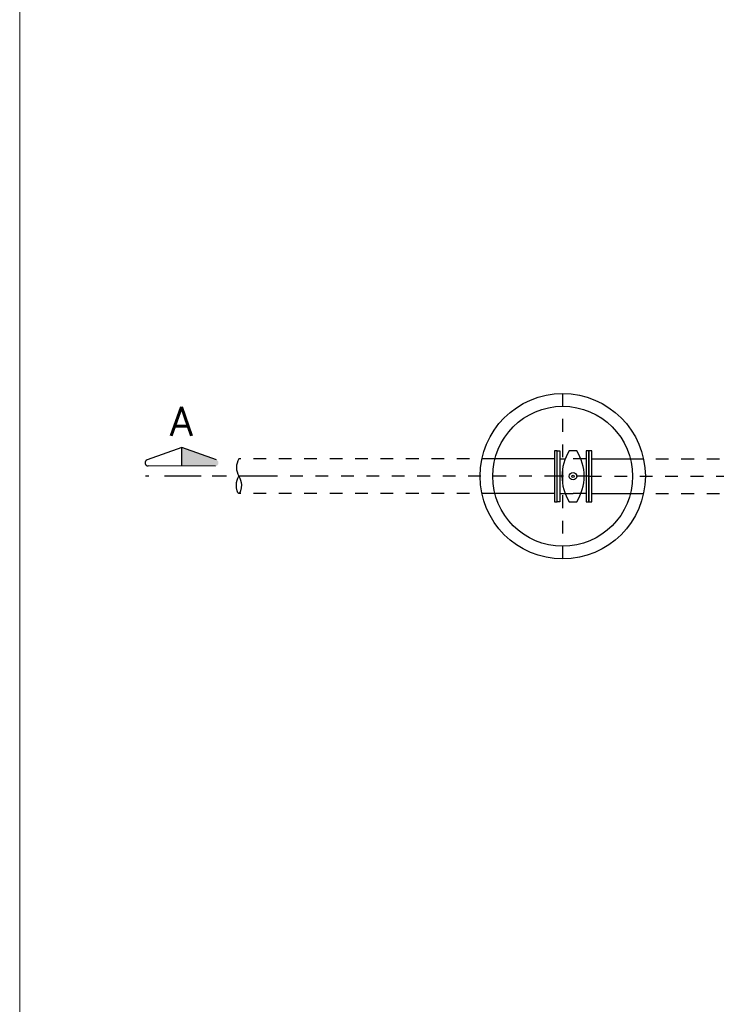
# Model space of a CAD drawing. Header units: millimetres. Extents: x 197878 to 197999, y 8707052 to 8707093.
# Tile 9 of 22: x 197878.46 to 197883.94, y 8707070.57 to 8707078.31. Entities that reach past the tile are written whole.
import ezdxf
from ezdxf.enums import TextEntityAlignment as Align

# ---------------------------------------------------------------- set-up
doc = ezdxf.new("R2010")
doc.units = ezdxf.units.MM
doc.header["$LTSCALE"] = 0.1
for name, pattern in [('DASHDOT', [1, 0.5, -0.25, 0, -0.25]), ('DASHDOTX2', [2, 1, -0.5, 0, -0.5]), ('HIDDEN', [0.375, 0.25, -0.125])]:
    doc.linetypes.add(name, pattern=pattern)
for name, color, linetype in [('BAR-EIXOS', 7, 'DASHDOT'), ('BAR-PECAS', 2, 'Continuous'), ('EIXO', 7, 'DASHDOT'), ('ESTRUTURA', 5, 'Continuous'), ('RELAÇÀO', 2, 'Continuous'), ('TEXTO', 2, 'Continuous')]:
    doc.layers.add(name, color=color, linetype=linetype)
doc.layers.add('PADRÃO', color=7, linetype='Continuous', lineweight=9)
doc.styles.add('romans', font='romans.shx')

msp = doc.modelspace()

# ---------------------------------------------------------------- hatches: boundary and pattern name
at = {"layer": 'RELAÇÀO', "ltscale": 0.2}
msp.add_hatch(color=7, dxfattribs=at).paths.add_polyline_path([(197879.7355, 8707074.7984), (197879.7356, 8707074.9446), (197880.008, 8707074.8467, -0.841128), (197879.9995, 8707074.7981)])

# ---------------------------------------------------------------- linework, layer by layer
at = {"layer": 'BAR-EIXOS', "color": 7}
for p, q in [((197882.7315, 8707074.0681), (197882.7315, 8707075.3681)), ((197882.6878, 8707074.7181), (197879.6878, 8707074.7181)), ((197882.9378, 8707074.7181), (197882.6878, 8707074.7181)), ((197882.9378, 8707074.7181), (197885.9378, 8707074.7181))]:
    msp.add_line(p, q, dxfattribs=at)
at = {"layer": 'BAR-PECAS', "color": 7}
for p, q in [((197882.6878, 8707074.9181), (197882.6658, 8707074.9181)), ((197882.6658, 8707074.9181), (197882.6658, 8707074.5181)), ((197882.6878, 8707074.5181), (197882.6878, 8707074.9181)), ((197882.9598, 8707074.9181), (197882.9378, 8707074.9181)), ((197882.9378, 8707074.9181), (197882.9378, 8707074.5181)), ((197882.9598, 8707074.5181), (197882.9598, 8707074.9181)), ((197882.6658, 8707074.8551), (197882.1989, 8707074.8551)), ((197882.7098, 8707074.8551), (197882.7514, 8707074.8551)), ((197882.8419, 8707074.8551), (197882.8128, 8707074.8551)), ((197882.9158, 8707074.8551), (197882.8419, 8707074.8551)), ((197882.9598, 8707074.8551), (197883.2642, 8707074.8551)), ((197882.6658, 8707074.5811), (197882.1989, 8707074.5811)), ((197882.7098, 8707074.5811), (197882.7836, 8707074.5811)), ((197882.7836, 8707074.5811), (197882.8128, 8707074.5811)), ((197882.8419, 8707074.5811), (197882.8128, 8707074.5811)), ((197882.9158, 8707074.5811), (197882.8419, 8707074.5811)), ((197882.9598, 8707074.5811), (197883.2642, 8707074.5811)), ((197882.6658, 8707074.5181), (197882.6878, 8707074.5181)), ((197882.9378, 8707074.5181), (197882.9598, 8707074.5181))]:
    msp.add_line(p, q, dxfattribs=at)
at = {"layer": 'BAR-PECAS', "color": 7, "linetype": 'HIDDEN', "ltscale": 4}
for p, q in [((197882.1989, 8707074.8551), (197880.1846, 8707074.8551)), ((197883.2642, 8707074.8551), (197885.9378, 8707074.8551)), ((197882.1989, 8707074.5811), (197880.1846, 8707074.5811)), ((197883.2642, 8707074.5811), (197885.9378, 8707074.5811))]:
    msp.add_line(p, q, dxfattribs=at)
at = {"layer": 'BAR-PECAS', "color": 7}
for points in [[(197882.6878, 8707074.5181), (197882.6878, 8707074.9181), (197882.7098, 8707074.9181), (197882.7098, 8707074.5181)], [(197882.9378, 8707074.5181), (197882.9378, 8707074.9181), (197882.9158, 8707074.9181), (197882.9158, 8707074.5181)]]:
    msp.add_lwpolyline(points, close=True, dxfattribs=at)
msp.add_lwpolyline([(197882.8419, 8707074.5181, 0.291667), (197882.8419, 8707074.9181), (197882.7836, 8707074.9181, 0.291667), (197882.7836, 8707074.5181), (197882.8419, 8707074.5181)], format="xyb", close=True, dxfattribs=at)
for radius in [0.0292, 0.00972]:
    msp.add_circle((197882.8128, 8707074.7181), radius, dxfattribs=at)
at = {"layer": 'BAR-PECAS', "color": 7, "ltscale": 4}
msp.add_spline([(197880.1846, 8707074.8551), (197880.1646, 8707074.7866), (197880.1846, 8707074.7181), (197880.2046, 8707074.6496), (197880.1846, 8707074.5811), (197880.1646, 8707074.6496), (197880.1846, 8707074.7181)], degree=3, dxfattribs=at)
at = {"layer": 'EIXO', "color": 7, "linetype": 'DASHDOTX2', "ltscale": 2.5}
msp.add_line((197880.4505, 8707074.7181), (197879.4505, 8707074.7181), dxfattribs=at)
at = {"layer": 'ESTRUTURA', "color": 7, "ltscale": 2.5}
for radius in [0.65, 0.55]:
    msp.add_circle((197882.7315, 8707074.7181), radius, dxfattribs=at)
at = {"layer": 'PADRÃO', "color": 7}
msp.add_line((197878.4605, 8707085.6941), (197878.4605, 8707055.4398), dxfattribs=at)
at = {"layer": 'RELAÇÀO', "color": 7}
for p, q in [((197879.7356, 8707074.9446), (197879.4631, 8707074.8471)), ((197879.7355, 8707074.7984), (197879.7356, 8707074.9446)), ((197880.008, 8707074.8467), (197879.7356, 8707074.9446)), ((197879.9995, 8707074.7981), (197879.4715, 8707074.7986))]:
    msp.add_line(p, q, dxfattribs=at)
msp.add_arc((197879.4715, 8707074.8236), 0.025, 109.77391, 270.04646, dxfattribs=at)

# ---------------------------------------------------------------- texts
at = {"layer": 'TEXTO', "color": 7, "style": 'romans'}
msp.add_text('A', height=0.23, dxfattribs=at).set_placement((197879.7321, 8707075.1496), align=Align.MIDDLE)

doc.saveas('drawing.dxf')
